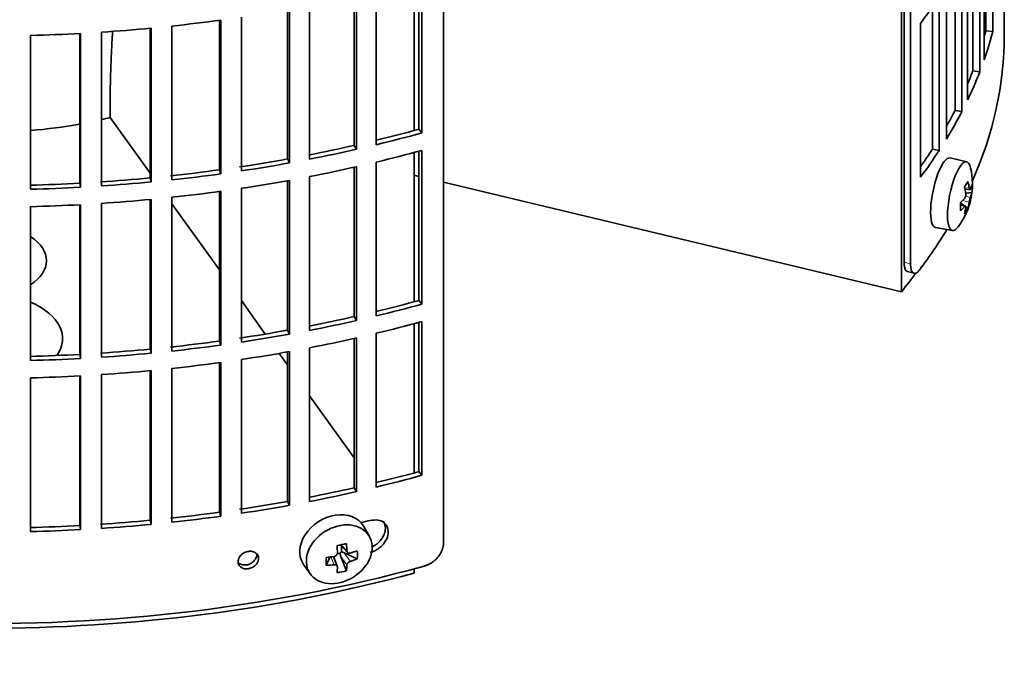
# Model space of a CAD drawing. Header units: millimetres. Extents: x 441 to 1325, y -1714 to 1591.
# Tile 5 of 29: x 1181 to 1319, y -1650 to -1561. Entities that reach past the tile are written whole.
import ezdxf

# ---------------------------------------------------------------- set-up
doc = ezdxf.new("R2010")
doc.units = ezdxf.units.MM
for name, color, linetype in [('M5X8_UNI7687', 7, 'Continuous'), ('VSI344-454_FILTR', 7, 'Continuous'), ('VSI344-454_SUPPO', 7, 'Continuous')]:
    doc.layers.add(name, color=color, linetype=linetype)

# ---------------------------------------------------------------- blocks, each defined once
blk = doc.blocks.new('SE4')
at = {"layer": 'M5X8_UNI7687', "color": 7, "linetype": 'Continuous', "lineweight": 35}
for p, q in [((1314.14, -1580.74), (1311.8, -1580.18)), ((1313.9, -1584.59), (1314.58, -1584.64)), ((1314.85, -1585.06), (1313.99, -1585.14)), ((1313.78, -1586.9), (1313.26, -1586.5)), ((1313.96, -1586.96), (1313.26, -1586.72)), ((1314.29, -1587.29), (1313.98, -1587.05)), ((1309.75, -1589.96), (1312.11, -1590.39)), ((1230.09, -1633.42), (1229.29, -1632.03)), ((1226.02, -1634.61), (1227.02, -1635.69)), ((1225.97, -1635.79), (1225.55, -1635.88)), ((1226.15, -1634.75), (1226.15, -1635.6)), ((1228.39, -1636.59), (1226.55, -1635.73)), ((1220.84, -1637.36), (1221.75, -1638.67)), ((1224, -1637.51), (1224.52, -1636.33)), ((1225.58, -1637.6), (1225.03, -1636.26)), ((1226.85, -1638.25), (1226.08, -1636.24))]:
    blk.add_line(p, q, dxfattribs=at)
at = {"layer": 'M5X8_UNI7687', "color": 4, "linetype": 'Continuous', "lineweight": 9}
for p, q in [((1313.85, -1584.37), (1314.49, -1584.42)), ((1313.96, -1585.56), (1314.66, -1585.72)), ((1313.83, -1587.03), (1313.27, -1586.84)), ((1314.49, -1586.4), (1313.54, -1586.18)), ((1226.12, -1634.59), (1226.93, -1635.46)), ((1226.55, -1635.73), (1227.4, -1636.93)), ((1225.13, -1637.41), (1224.68, -1636.31)), ((1226.93, -1637.44), (1226.08, -1636.24))]:
    blk.add_line(p, q, dxfattribs=at)
at = {"layer": 'M5X8_UNI7687', "color": 7, "linetype": 'Continuous', "lineweight": 35}
blk.add_arc((1304.94, -1583.84), 10, 323.0972, 13.1681, dxfattribs=at)
for centre, major_axis, ratio, start_param, end_param in [((1310.76, -1585.07), (1.03, 4.89), 0.279258, 0, 3.149676), ((1313.11, -1585.56), (-1.01, -4.83), 0.279258, 2.602715, 6.283185), ((1310.76, -1585.07), (1.03, 4.89), 0.279258, 6.275102, 6.283185), ((1307.01, -1586.78), (7.56, 5.34), 0.305094, -0.70884, -0.559147), ((1305, -1583.76), (7.78, -6.28), 0.739997, 0.659835, 0.774395), ((1304.9, -1583.93), (9.07, -4.21), 0.788675, 0.472009, 0.586568), ((1304.95, -1583.97), (9.95, 0.98), 0.550814, -0.283422, -0.168863), ((1305.97, -1585.94), (8.32, 4.07), 0.785719, 5.841156, 5.990848), ((1304.95, -1583.97), (9.95, 0.98), 0.550814, -0.64024, -0.525681), ((1304.95, -1583.72), (9.95, -1.02), 0.599492, 6.115611, 6.23017), ((1308.06, -1582.62), (3.38, -8.62), 0.459156, 0.788486, 0.938178), ((1304.95, -1583.72), (9.95, -1.02), 0.599492, -0.524392, -0.409833), ((1305, -1583.76), (7.78, -6.28), 0.739997, 0.303018, 0.417577), ((1307.01, -1581.78), (6.53, -6.56), 0.631658, 0.068863, 0.218555), ((1304.9, -1583.93), (9.07, -4.21), 0.788675, 0.115191, 0.22975), ((1313.11, -1585.56), (-1.01, -4.83), 0.279258, 0, 0.538878), ((1225, -1634.58), (4.23, 2.67), 0.767256, 0, 3.174849), ((1225, -1634.58), (4.23, 2.67), 0.767256, 6.249929, 6.283185), ((1223.63, -1634.92), (9.07, 1.85), 0.019763, -1.362564, -1.212872), ((1222.74, -1631.26), (2.6, -9.66), 0.345066, 1.029371, 1.14393), ((1223.03, -1631.2), (1.53, -9.88), 0.211325, 1.060011, 1.174571), ((1226.38, -1635.91), (-0.426, -0.263), 0.771805, 4.793187, 5.319985), ((1226.55, -1636.15), (-0.389, 0.866), 0.498877, 0.936528, 1.454729), ((1226.55, -1636.15), (-0.787, 0.46), 0.398513, 4.948942, 5.467143), ((1222.88, -1631.35), (9.99, 0.35), 0.508283, -1.119427, -1.004868), ((1220.75, -1633.02), (5.99, -7.06), 0.675161, 0.597011, 0.746703), ((1226.51, -1631.81), (-1.49, -9.14), 0.222064, -1.011937, -0.862245), ((1222.88, -1631.35), (9.99, 0.35), 0.508283, 4.80694, 4.9215), ((1222.88, -1631.1), (9.99, -0.39), 0.642024, -1.076849, -0.96229), ((1222.88, -1631.1), (9.99, -0.39), 0.642024, 4.849519, 4.964078), ((1223.03, -1631.2), (1.53, -9.88), 0.211325, 0.703193, 0.817753), ((1223.63, -1629.92), (8.01, -4.64), 0.916989, 5.413008, 5.5627), ((1222.74, -1631.26), (2.6, -9.66), 0.345066, 0.672553, 0.787113)]:
    blk.add_ellipse(centre, major_axis=major_axis, ratio=ratio, start_param=start_param, end_param=end_param, dxfattribs=at)
blk.add_ellipse((1225.85, -1635.94), major_axis=(-4.17, -2.63), ratio=0.767256, dxfattribs=at)
for points in [[(1314.49, -1584.42), (1314.49, -1584.44), (1314.49, -1584.47), (1314.5, -1584.5), (1314.51, -1584.53), (1314.52, -1584.56), (1314.53, -1584.59), (1314.54, -1584.61), (1314.55, -1584.62), (1314.56, -1584.64), (1314.57, -1584.64), (1314.58, -1584.65), (1314.6, -1584.64), (1314.61, -1584.64), (1314.62, -1584.62), (1314.63, -1584.61), (1314.64, -1584.59), (1314.65, -1584.57), (1314.66, -1584.56)], [(1313.83, -1585.87), (1313.84, -1585.86), (1313.85, -1585.84), (1313.87, -1585.81), (1313.89, -1585.78), (1313.91, -1585.74), (1313.93, -1585.7), (1313.94, -1585.66), (1313.96, -1585.61), (1313.97, -1585.57), (1313.98, -1585.52), (1313.99, -1585.47), (1314, -1585.42), (1314, -1585.37), (1314.01, -1585.33), (1314.01, -1585.28), (1314, -1585.24), (1314, -1585.21), (1314, -1585.2)], [(1314.66, -1585.72), (1314.65, -1585.73), (1314.64, -1585.75), (1314.63, -1585.79), (1314.62, -1585.82), (1314.61, -1585.86), (1314.6, -1585.9), (1314.58, -1585.94), (1314.57, -1585.99), (1314.56, -1586.04), (1314.55, -1586.09), (1314.54, -1586.13), (1314.53, -1586.18), (1314.52, -1586.23), (1314.51, -1586.27), (1314.5, -1586.31), (1314.49, -1586.36), (1314.49, -1586.38), (1314.49, -1586.4)], [(1314, -1587.17), (1314, -1587.15), (1314, -1587.13), (1314.01, -1587.09), (1314.01, -1587.07), (1314, -1587.04), (1314, -1587.02), (1313.99, -1587), (1313.98, -1586.98), (1313.97, -1586.97), (1313.96, -1586.96), (1313.94, -1586.96), (1313.93, -1586.96), (1313.91, -1586.96), (1313.89, -1586.97), (1313.87, -1586.99), (1313.85, -1587.01), (1313.84, -1587.02), (1313.83, -1587.03)], [(1225.13, -1636.25), (1225.15, -1636.25), (1225.18, -1636.24), (1225.23, -1636.23), (1225.27, -1636.21), (1225.31, -1636.19), (1225.35, -1636.17), (1225.39, -1636.14), (1225.43, -1636.11), (1225.47, -1636.07), (1225.5, -1636.04), (1225.53, -1636), (1225.55, -1635.96), (1225.57, -1635.92), (1225.58, -1635.88), (1225.59, -1635.83), (1225.6, -1635.79), (1225.6, -1635.76), (1225.6, -1635.74)], [(1226.93, -1635.46), (1226.93, -1635.48), (1226.94, -1635.51), (1226.95, -1635.55), (1226.96, -1635.59), (1226.97, -1635.62), (1226.99, -1635.65), (1227.02, -1635.68), (1227.05, -1635.71), (1227.08, -1635.74), (1227.11, -1635.76), (1227.15, -1635.77), (1227.19, -1635.78), (1227.23, -1635.79), (1227.27, -1635.79), (1227.31, -1635.79), (1227.35, -1635.78), (1227.38, -1635.78), (1227.4, -1635.77)], [(1227.4, -1636.93), (1227.38, -1636.94), (1227.35, -1636.95), (1227.31, -1636.97), (1227.27, -1636.99), (1227.23, -1637.01), (1227.19, -1637.04), (1227.15, -1637.07), (1227.11, -1637.1), (1227.08, -1637.14), (1227.05, -1637.17), (1227.02, -1637.21), (1226.99, -1637.25), (1226.97, -1637.29), (1226.96, -1637.32), (1226.95, -1637.36), (1226.94, -1637.4), (1226.93, -1637.42), (1226.93, -1637.44)], [(1225.6, -1637.72), (1225.6, -1637.7), (1225.6, -1637.68), (1225.59, -1637.64), (1225.58, -1637.61), (1225.57, -1637.58), (1225.55, -1637.55), (1225.53, -1637.52), (1225.5, -1637.5), (1225.47, -1637.47), (1225.43, -1637.45), (1225.39, -1637.44), (1225.35, -1637.42), (1225.31, -1637.41), (1225.27, -1637.41), (1225.23, -1637.4), (1225.18, -1637.4), (1225.15, -1637.41), (1225.13, -1637.41)]]:
    blk.add_open_spline(points, degree=3, dxfattribs=at)
at = {"layer": 'VSI344-454_FILTR', "color": 7, "linetype": 'Continuous', "lineweight": 35}
for p, q in [((1240.51, -1634.39), (1240.51, -1413.12)), ((1306.24, -1595.09), (1306.24, -1420.02)), ((1305.33, -1594.85), (1305.33, -1423.41)), ((1317.81, -1562.38), (1317.81, -1540.74)), ((1316.82, -1562.28), (1316.82, -1544.05)), ((1316.59, -1566.38), (1316.59, -1544.74)), ((1315.96, -1568.06), (1315.96, -1546.42)), ((1314.99, -1567.92), (1314.99, -1548.77)), ((1314.26, -1572), (1314.26, -1550.36)), ((1313.44, -1573.66), (1313.44, -1552.02)), ((1312.49, -1573.48), (1312.49, -1553.79)), ((1237.07, -1576.13), (1237.07, -1555.13)), ((1237.48, -1576.66), (1237.48, -1555.02)), ((1231.05, -1578.31), (1231.05, -1556.67)), ((1311.27, -1577.52), (1311.27, -1555.88)), ((1227.95, -1578.41), (1227.95, -1557.4)), ((1228.29, -1578.96), (1228.29, -1557.32)), ((1310.25, -1579.14), (1310.25, -1557.5)), ((1319.42, -1562.85), (1319.42, -1557.95)), ((1218.57, -1580.32), (1218.57, -1559.29)), ((1218.84, -1580.88), (1218.84, -1559.24)), ((1221.68, -1580.34), (1221.68, -1558.71)), ((1309.32, -1578.92), (1309.32, -1558.89)), ((1208.98, -1581.85), (1208.98, -1560.8)), ((1209.19, -1582.41), (1209.19, -1560.78)), ((1212.08, -1582), (1212.08, -1560.36)), ((1192.4, -1584.12), (1192.4, -1562.48)), ((1199.23, -1582.98), (1199.23, -1561.93)), ((1199.37, -1583.56), (1199.37, -1561.92)), ((1202.3, -1583.26), (1202.3, -1561.62)), ((1307.61, -1582.9), (1307.61, -1561.27)), ((1316.82, -1562.28), (1317.81, -1562.38)), ((1182.42, -1584.58), (1182.42, -1562.95)), ((1189.36, -1583.73), (1189.36, -1562.67)), ((1189.43, -1584.3), (1189.43, -1562.66)), ((1314.99, -1567.92), (1315.96, -1568.06)), ((1312.49, -1573.48), (1313.44, -1573.66)), ((1237.07, -1576.13), (1237.48, -1576.66)), ((1227.95, -1578.41), (1228.29, -1578.96)), ((1237.48, -1600.74), (1237.48, -1579.11)), ((1309.32, -1578.92), (1310.25, -1579.14)), ((1218.57, -1580.32), (1218.84, -1580.88)), ((1237.07, -1600.22), (1237.07, -1579.22)), ((1208.98, -1581.85), (1209.19, -1582.41)), ((1227.95, -1602.5), (1227.95, -1581.48)), ((1228.29, -1603.04), (1228.29, -1581.4)), ((1231.05, -1602.4), (1231.05, -1580.76)), ((1199.23, -1582.98), (1199.37, -1583.56)), ((1218.84, -1604.96), (1218.84, -1583.33)), ((1221.68, -1604.43), (1221.68, -1582.79)), ((1189.36, -1583.73), (1189.43, -1584.3)), ((1212.08, -1606.08), (1212.08, -1584.45)), ((1218.57, -1604.41), (1218.57, -1583.38)), ((1199.23, -1607.07), (1199.23, -1586.02)), ((1199.37, -1607.64), (1199.37, -1586.01)), ((1202.3, -1607.34), (1202.3, -1585.71)), ((1208.98, -1605.93), (1208.98, -1584.89)), ((1209.19, -1606.5), (1209.19, -1584.86)), ((1182.42, -1608.67), (1182.42, -1587.03)), ((1189.36, -1607.81), (1189.36, -1586.75)), ((1189.43, -1608.39), (1189.43, -1586.75)), ((1192.4, -1608.21), (1192.4, -1586.57)), ((1305.81, -1596.17), (1306.72, -1596.41)), ((1237.07, -1600.22), (1237.48, -1600.74)), ((1227.95, -1602.5), (1228.29, -1603.04)), ((1237.07, -1624.3), (1237.07, -1603.31)), ((1237.48, -1624.83), (1237.48, -1603.19)), ((1218.57, -1604.41), (1218.84, -1604.96)), ((1228.29, -1627.13), (1228.29, -1605.49)), ((1231.05, -1626.48), (1231.05, -1604.85)), ((1208.98, -1605.93), (1209.19, -1606.5)), ((1221.68, -1628.52), (1221.68, -1606.88)), ((1227.95, -1626.59), (1227.95, -1605.57)), ((1189.36, -1607.81), (1189.43, -1608.39)), ((1199.23, -1607.07), (1199.37, -1607.64)), ((1218.57, -1628.49), (1218.57, -1607.46)), ((1218.84, -1629.05), (1218.84, -1607.41)), ((1208.98, -1630.02), (1208.98, -1608.98)), ((1209.19, -1630.59), (1209.19, -1608.95)), ((1212.08, -1630.17), (1212.08, -1608.53)), ((1189.36, -1631.9), (1189.36, -1610.84)), ((1189.43, -1632.47), (1189.43, -1610.84)), ((1192.4, -1632.29), (1192.4, -1610.66)), ((1199.23, -1631.16), (1199.23, -1610.11)), ((1199.37, -1631.73), (1199.37, -1610.09)), ((1202.3, -1631.43), (1202.3, -1609.79)), ((1182.42, -1632.76), (1182.42, -1611.12)), ((1237.07, -1624.3), (1237.48, -1624.83)), ((1227.95, -1626.59), (1228.29, -1627.13)), ((1218.57, -1628.49), (1218.84, -1629.05)), ((1208.98, -1630.02), (1209.19, -1630.59)), ((1199.23, -1631.16), (1199.37, -1631.73)), ((1189.36, -1631.9), (1189.43, -1632.47))]:
    blk.add_line(p, q, dxfattribs=at)
at = {"layer": 'VSI344-454_FILTR', "color": 4, "linetype": 'Continuous', "lineweight": 9}
for p, q in [((1306.24, -1595.09), (1305.33, -1594.85)), ((1214.51, -1636.53), (1214.25, -1635.97))]:
    blk.add_line(p, q, dxfattribs=at)
at = {"layer": 'VSI344-454_FILTR', "color": 7, "linetype": 'Continuous', "lineweight": 35}
for centre, major_axis, start_param, end_param in [((1175.92, -1528.36), (143.5, 0), -0.40848, -0.359465), ((1175.92, -1480.18), (143.5, 0), -1.385871, -1.336842), ((1175.92, -1480.18), (143.5, 0), -1.455685, -1.406655), ((1175.92, -1549.99), (142.5, 0), -0.160574, -0.149853), ((1175.92, -1549.99), (143.5, 0), -0.199041, -0.150025), ((1175.92, -1562.85), (143.5, 0), 3.141593, 5.158357), ((1175.92, -1480.18), (143.5, 0), 4.757688, 4.806717), ((1175.92, -1562.85), (-143.5, 0), 2.890798, 3.141593), ((1175.92, -1549.99), (142.5, 0), -0.24208, -0.219666), ((1175.92, -1549.99), (143.5, 0), -0.268854, -0.219838), ((1175.92, -1549.99), (142.5, 0), -0.318145, -0.28948), ((1175.92, -1549.99), (143.5, 0), -0.338667, -0.289652), ((1175.92, -1501.82), (142.5, 0), -1.17351, -1.127231), ((1175.92, -1501.82), (143.5, 0), -1.176432, -1.127403), ((1175.92, -1501.82), (142.5, 0), -1.243883, -1.197044), ((1175.92, -1501.82), (143.5, 0), -1.246245, -1.197216), ((1175.92, -1504.27), (143.5, 0), -1.176432, -1.127403), ((1175.92, -1549.99), (142.5, 0), -0.39195, -0.359293), ((1175.92, -1549.99), (143.5, 0), -0.40848, -0.359465), ((1175.92, -1501.82), (142.5, 0), -1.31623, -1.266857), ((1175.92, -1501.82), (142.5, 0), -1.386044, -1.33667), ((1175.92, -1501.82), (143.5, 0), -1.316058, -1.267029), ((1175.92, -1504.27), (143.5, 0), -1.246245, -1.197216), ((1175.92, -1501.82), (142.5, 0), -1.455857, -1.406483), ((1175.92, -1501.82), (143.5, 0), -1.385871, -1.336842), ((1175.92, -1504.27), (143.5, 0), -1.316058, -1.267029), ((1175.92, -1501.82), (142.5, 0), 4.757515, 4.806889), ((1175.92, -1501.82), (143.5, 0), 4.757688, 4.806717), ((1175.92, -1501.82), (143.5, 0), -1.455685, -1.406655), ((1175.92, -1504.27), (143.5, 0), -1.455685, -1.406655), ((1175.92, -1504.27), (143.5, 0), -1.385871, -1.336842), ((1175.92, -1504.27), (143.5, 0), 4.757688, 4.806717), ((1175.92, -1562.85), (-143.5, 0), -3.552654, -3.478605), ((1175.92, -1525.91), (142.5, 0), -1.17351, -1.127231), ((1175.92, -1525.91), (143.5, 0), -1.176432, -1.127403), ((1175.92, -1525.91), (142.5, 0), -1.243883, -1.197044), ((1175.92, -1525.91), (143.5, 0), -1.246245, -1.197216), ((1175.92, -1528.36), (143.5, 0), -1.176432, -1.127403), ((1175.92, -1525.91), (142.5, 0), -1.31623, -1.266857), ((1175.92, -1525.91), (143.5, 0), -1.316058, -1.267029), ((1175.92, -1528.36), (143.5, 0), -1.246245, -1.197216), ((1175.92, -1525.91), (142.5, 0), -1.386044, -1.33667), ((1175.92, -1525.91), (143.5, 0), -1.385871, -1.336842), ((1175.92, -1525.91), (142.5, 0), 4.757515, 4.806889), ((1175.92, -1525.91), (142.5, 0), -1.455857, -1.406483), ((1175.92, -1525.91), (143.5, 0), -1.455685, -1.406655), ((1175.92, -1528.36), (143.5, 0), -1.316058, -1.267029), ((1175.92, -1525.91), (143.5, 0), 4.757688, 4.806717), ((1175.92, -1528.36), (143.5, 0), -1.385871, -1.336842), ((1175.92, -1528.36), (143.5, 0), 4.757688, 4.806717), ((1175.92, -1528.36), (143.5, 0), -1.455685, -1.406655), ((1175.92, -1549.99), (142.5, 0), -1.17351, -1.127231), ((1175.92, -1549.99), (143.5, 0), -1.176432, -1.127403), ((1175.92, -1549.99), (142.5, 0), -1.243883, -1.197044), ((1175.92, -1549.99), (143.5, 0), -1.246245, -1.197216), ((1175.92, -1549.99), (142.5, 0), -1.31623, -1.266857), ((1175.92, -1549.99), (143.5, 0), -1.316058, -1.267029), ((1175.92, -1549.99), (142.5, 0), -1.386044, -1.33667), ((1175.92, -1549.99), (142.5, 0), -1.455857, -1.406483), ((1175.92, -1549.99), (143.5, 0), -1.455685, -1.406655), ((1175.92, -1549.99), (143.5, 0), -1.385871, -1.336842), ((1175.92, -1554.48), (143.5, 0), -1.192685, -1.182853), ((1175.92, -1549.99), (142.5, 0), 4.757515, 4.806889), ((1175.92, -1549.99), (143.5, 0), 4.757688, 4.806717)]:
    blk.add_ellipse(centre, major_axis=major_axis, ratio=0.57735, start_param=start_param, end_param=end_param, dxfattribs=at)
for points, knots in [([(1305.81, -1596.17), (1305.77, -1596.16), (1305.67, -1596.12), (1305.53, -1595.96), (1305.44, -1595.73), (1305.38, -1595.49), (1305.35, -1595.3), (1305.33, -1595.08), (1305.33, -1594.93), (1305.33, -1594.85)], [0.4220372, 0.4220372, 0.4220372, 0.4220372, 0.49974, 0.6239375, 0.7501535, 0.8127421, 0.8748331, 0.9370469, 1, 1, 1, 1]), ([(1306.24, -1595.09), (1306.24, -1595.14), (1306.24, -1595.23), (1306.24, -1595.36), (1306.25, -1595.48), (1306.27, -1595.6), (1306.29, -1595.71), (1306.31, -1595.81), (1306.35, -1595.99), (1306.44, -1596.2), (1306.6, -1596.38), (1306.79, -1596.45), (1306.96, -1596.4), (1307.11, -1596.32), (1307.23, -1596.23), (1307.35, -1596.11), (1307.43, -1596.01), (1307.46, -1595.96)], [0, 0, 0, 0, 0.036092, 0.07186, 0.10742, 0.142884, 0.178369, 0.213992, 0.249865, 0.376032, 0.500265, 0.624304, 0.750267, 0.812832, 0.874898, 0.937082, 1, 1, 1, 1]), ([(1230.2, -1635.67), (1230.34, -1635.63), (1230.63, -1635.55), (1231.06, -1635.34), (1231.48, -1635.08), (1231.86, -1634.74), (1232.24, -1634.31), (1232.62, -1633.66), (1232.81, -1632.81), (1232.63, -1632.07), (1232.17, -1631.45), (1231.38, -1631.03), (1230.58, -1631.13), (1230.2, -1631.18)], [0, 0, 0, 0, 0.053459, 0.108873, 0.166241, 0.225564, 0.286842, 0.368684, 0.501097, 0.624779, 0.701219, 0.857925, 1, 1, 1, 1]), ([(1232.02, -1631.26), (1232.06, -1631.31), (1232.25, -1631.61), (1232.41, -1632.24), (1232.24, -1633.07), (1231.78, -1633.91), (1231.16, -1634.54), (1230.63, -1634.81), (1230.48, -1634.88)], [0.3390411, 0.3390411, 0.3390411, 0.3390411, 0.3686839, 0.5010967, 0.6247787, 0.7012187, 0.8579249, 0.9145567, 0.9145567, 0.9145567, 0.9145567]), ([(1237.81, -1637.6), (1237.87, -1637.58), (1237.97, -1637.56), (1238.12, -1637.5), (1238.27, -1637.44), (1238.42, -1637.37), (1238.56, -1637.3), (1238.71, -1637.22), (1238.97, -1637.05), (1239.32, -1636.78), (1239.73, -1636.36), (1240.07, -1635.89), (1240.28, -1635.47), (1240.4, -1635.13), (1240.46, -1634.88), (1240.5, -1634.63), (1240.51, -1634.47), (1240.51, -1634.39)], [0, 0, 0, 0, 0.036074, 0.071835, 0.107394, 0.142867, 0.178369, 0.214015, 0.24992, 0.375515, 0.499618, 0.623903, 0.749864, 0.812552, 0.874725, 0.937001, 1, 1, 1, 1]), ([(1211.61, -1636.98), (1211.62, -1636.87), (1211.64, -1636.65), (1211.8, -1636.32), (1212.07, -1635.98), (1212.5, -1635.68), (1213.07, -1635.5), (1213.63, -1635.51), (1214.11, -1635.71), (1214.45, -1636.06), (1214.49, -1636.37), (1214.51, -1636.53)], [0, 0, 0, 0, 0.084454, 0.168831, 0.25477, 0.378375, 0.501304, 0.626685, 0.750981, 0.875806, 1, 1, 1, 1]), ([(1211.61, -1637.08), (1211.65, -1637.13), (1211.83, -1637.28), (1212.23, -1637.45), (1212.79, -1637.46), (1213.36, -1637.28), (1213.79, -1636.97), (1214.06, -1636.63), (1214.22, -1636.3), (1214.24, -1636.08), (1214.25, -1635.97)], [0.1929745, 0.1929745, 0.1929745, 0.1929745, 0.2496847, 0.3738706, 0.4991399, 0.6219592, 0.7454545, 0.8313176, 0.915596, 1, 1, 1, 1]), ([(1214.51, -1636.53), (1214.5, -1636.64), (1214.48, -1636.86), (1214.32, -1637.18), (1214.05, -1637.53), (1213.61, -1637.83), (1213.05, -1638.01), (1212.48, -1638), (1212.01, -1637.8), (1211.67, -1637.45), (1211.63, -1637.13), (1211.61, -1636.98)], [0, 0, 0, 0, 0.084454, 0.168831, 0.25477, 0.378375, 0.501304, 0.626685, 0.750981, 0.875806, 1, 1, 1, 1])]:
    blk.add_open_spline(points, degree=3, knots=knots, dxfattribs=at)
at = {"layer": 'VSI344-454_SUPPO', "color": 7, "linetype": 'Continuous', "lineweight": 35}
for p, q in [((1304.95, -1599), (1304.95, -1424.84)), ((1236.4, -1576.31), (1236.4, -1555.31)), ((1193.6, -1574.3), (1193.6, -1574.5)), ((1193.6, -1574.5), (1199.23, -1582.34)), ((1236.4, -1600.4), (1236.4, -1579.4)), ((1237.07, -1582.77), (1236.4, -1582.6)), ((1304.95, -1599), (1240.51, -1583.59)), ((1202.3, -1586.63), (1208.98, -1595.93)), ((1212.08, -1600.25), (1215.45, -1604.95)), ((1236.4, -1624.49), (1236.4, -1603.49)), ((1217.4, -1607.67), (1218.57, -1609.3)), ((1221.68, -1613.63), (1227.95, -1622.37)), ((1236.4, -1638.57), (1236.4, -1637.98))]:
    blk.add_line(p, q, dxfattribs=at)
for centre, major_axis, start_param, end_param in [((1175.92, -1550.61), (45, 0), -1.195801, -1.166986), ((1175.92, -1550.61), (45, 0), 4.857298, 5.015829), ((1175.92, -1594.63), (8.75, 0), -0.73379, 0.73379), ((1175.92, -1564.08), (-142.5, 0), -3.579922, -3.543875), ((1175.92, -1605.6), (-11, 0), 2.759244, 4.080416), ((1175.92, -1564.08), (-142.5, 0), 1.132467, 2.009125)]:
    blk.add_ellipse(centre, major_axis=major_axis, ratio=0.57735, start_param=start_param, end_param=end_param, dxfattribs=at)
blk.add_open_spline([(1193.97, -1562.29), (1193.6, -1568), (1193.6, -1574.3)], degree=2, dxfattribs=at)

msp = doc.modelspace()

# ---------------------------------------------------------------- block references
msp.add_blockref('SE4', (0, 0))

doc.saveas('drawing.dxf')
